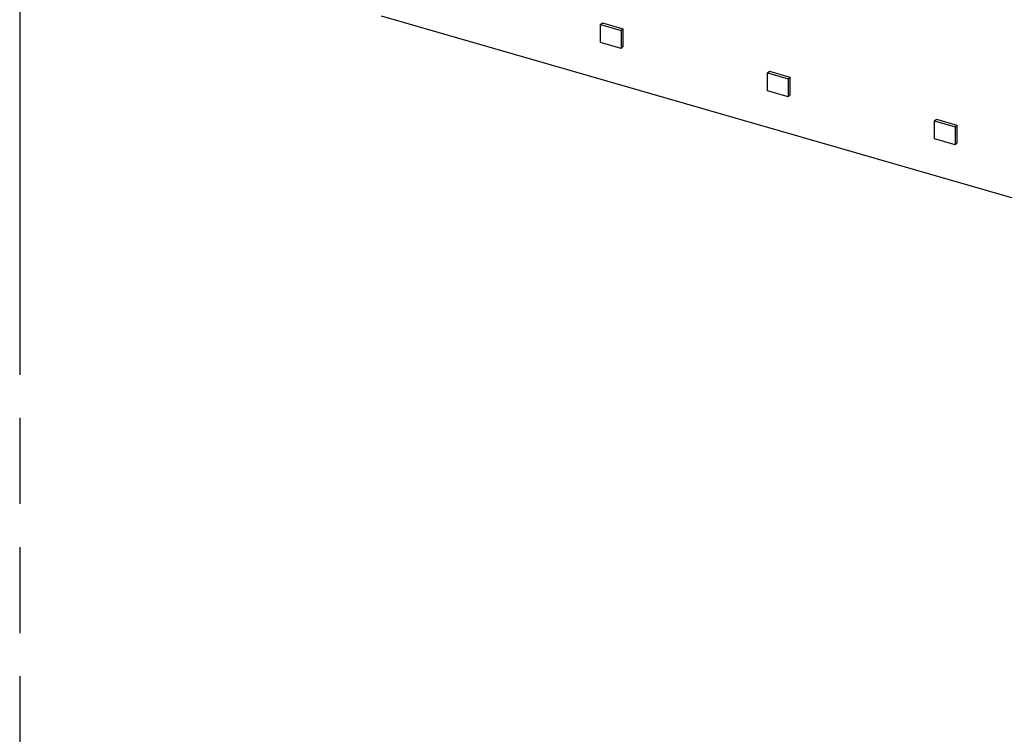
# Model space of a CAD drawing. Header units: millimetres. Extents: x 0 to 210, y 0 to 297.
# Tile 15 of 27: x 50 to 72, y 225 to 241. Entities that reach past the tile are written whole.
import ezdxf

# ---------------------------------------------------------------- set-up
doc = ezdxf.new("R2010")
doc.units = ezdxf.units.MM
doc.header["$LTSCALE"] = 19.36
doc.linetypes.add('PHANTOM', pattern=[0.8, 0.45, -0.05, 0.1, -0.05, 0.1, -0.05])
doc.layers.get('0').update_dxf_attribs({"linetype": 'CONTINUOUS'})
doc.layers.add('DEFAULT_3', color=7, linetype='PHANTOM')

msp = doc.modelspace()

# ---------------------------------------------------------------- linework, layer by layer
at = {"color": 7, "linetype": 'Continuous'}
for p, q in [((139.95651, 217.95881), (58.26178, 241.54205)), ((63.17947, 241.35219), (63.2228, 241.38971)), ((63.17947, 240.94804), (63.17947, 241.35219)), ((63.17947, 241.35219), (63.64135, 241.21885)), ((63.2228, 241.38971), (63.68468, 241.25638)), ((63.64135, 241.21885), (63.68468, 241.25638)), ((63.64135, 241.21885), (63.64135, 240.81471)), ((63.68468, 241.25638), (63.68468, 240.85224)), ((63.64135, 240.81471), (63.17947, 240.94804)), ((63.68468, 240.85224), (63.64135, 240.81471)), ((66.93223, 240.26886), (66.97556, 240.30638)), ((66.97556, 240.30638), (67.43744, 240.17305)), ((66.93223, 239.86471), (66.93223, 240.26886)), ((66.93223, 240.26886), (67.39411, 240.13552)), ((67.39411, 240.13552), (67.43744, 240.17305)), ((67.39411, 240.13552), (67.39411, 239.73138)), ((67.43744, 240.17305), (67.43744, 239.76891)), ((67.39411, 239.73138), (66.93223, 239.86471)), ((67.43744, 239.76891), (67.39411, 239.73138)), ((70.68499, 239.18553), (70.72832, 239.22305)), ((70.68499, 238.78138), (70.68499, 239.18553)), ((70.68499, 239.18553), (71.14687, 239.05219)), ((70.72832, 239.22305), (71.1902, 239.08972)), ((71.14687, 239.05219), (71.1902, 239.08972)), ((71.14687, 239.05219), (71.14687, 238.64805)), ((71.1902, 239.08972), (71.1902, 238.68558)), ((71.14687, 238.64805), (70.68499, 238.78138)), ((71.1902, 238.68558), (71.14687, 238.64805))]:
    msp.add_line(p, q, dxfattribs=at)
at = {"layer": 'DEFAULT_3', "color": 91, "linetype": 'PHANTOM', "true_color": 0x80ff80}
msp.add_line((50.12864, 257.68), (50.12864, 207.68), dxfattribs=at)

doc.saveas('drawing.dxf')
